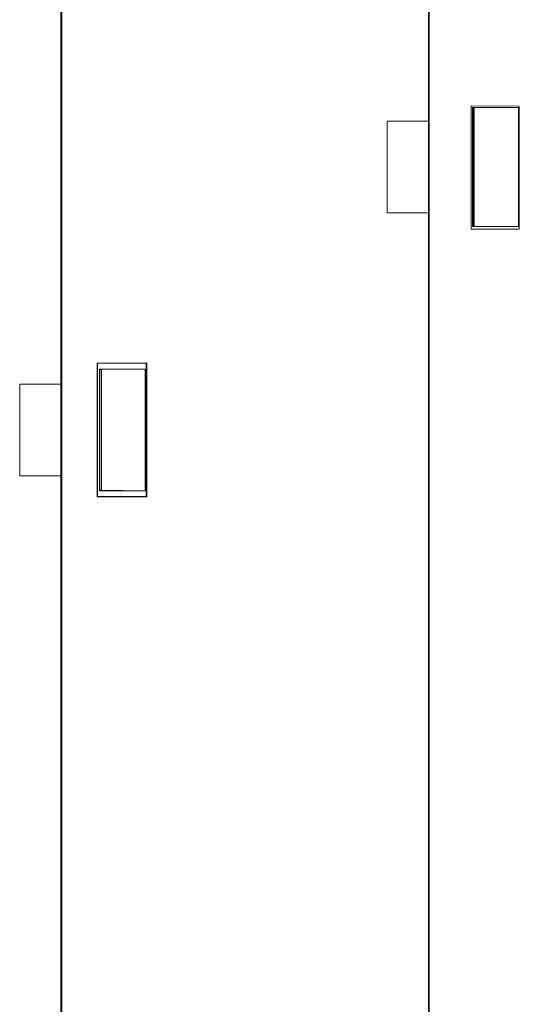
# Model space of a CAD drawing. Header units: inches. Extents: x 2954 to 6480, y 249 to 2776.
# Tile 81 of 105: x 6268 to 6323, y 1418 to 1526. Entities that reach past the tile are written whole.
import ezdxf

# ---------------------------------------------------------------- set-up
doc = ezdxf.new("R2010")
doc.units = ezdxf.units.IN
doc.header["$MEASUREMENT"] = 0
doc.layers.add('PWR_0300HP', color=7, linetype='Continuous')

# ---------------------------------------------------------------- blocks, each defined once
blk = doc.blocks.new('SSW07_FRAME 4_SIDE')
at = {"color": 7, "linetype": 'Continuous', "lineweight": 15}
for p, q in [((-142.5, -25.72), (-142.5, -64.99)), ((-142.4, -274.41), (-142.4, -25.75)), ((-182.6, -93.68), (-182.6, -28.67)), ((-182.5, -271.45), (-182.5, -28.68)), ((-137.82, -76.77), (-137.82, -63.33)), ((-137.82, -63.33), (-132.58, -63.34)), ((-132.58, -63.34), (-132.58, -76.77)), ((-137.68, -63.49), (-137.68, -76.49)), ((-137.63, -63.53), (-137.68, -63.49)), ((-132.68, -63.49), (-137.68, -63.49)), ((-137.63, -63.53), (-137.63, -76.46)), ((-137.5, -63.53), (-132.68, -63.49)), ((-137.5, -76.46), (-137.5, -63.53)), ((-132.68, -63.49), (-132.68, -76.49)), ((-147, -74.99), (-147, -64.99)), ((-147, -64.99), (-142.5, -64.99)), ((-142.5, -74.99), (-142.5, -64.99)), ((-147, -74.99), (-142.5, -74.99)), ((-142.5, -74.99), (-142.5, -235.59)), ((-132.58, -76.77), (-137.82, -76.77)), ((-137.63, -76.46), (-137.68, -76.49)), ((-137.68, -76.49), (-132.68, -76.49)), ((-137.63, -76.46), (-137.5, -76.46)), ((-132.68, -76.49), (-137.5, -76.46)), ((-132.68, -76.49), (-132.68, -76.49)), ((-178.66, -91.37), (-173.24, -91.36)), ((-178.66, -105.97), (-178.66, -91.37)), ((-178.66, -91.37), (-178.62, -91.4)), ((-178.62, -91.4), (-173.29, -91.41)), ((-178.62, -105.93), (-178.62, -91.4)), ((-178.34, -92.08), (-178.39, -92.03)), ((-178.39, -105.3), (-178.39, -92.03)), ((-178.39, -92.03), (-173.41, -92.03)), ((-178.34, -105.26), (-178.34, -92.08)), ((-178.34, -92.08), (-178.16, -92.08)), ((-178.16, -92.08), (-173.41, -92.03)), ((-178.16, -105.26), (-178.16, -92.08)), ((-173.41, -92.03), (-173.41, -105.31)), ((-173.41, -92.03), (-173.41, -92.03)), ((-173.41, -92.03), (-173.41, -105.31)), ((-173.24, -91.36), (-173.29, -91.41)), ((-173.29, -91.41), (-173.29, -105.93)), ((-173.24, -91.36), (-173.24, -105.97)), ((-187.1, -103.68), (-187.1, -93.68)), ((-187.1, -93.68), (-182.6, -93.68)), ((-182.6, -103.68), (-182.6, -93.68)), ((-187.1, -103.68), (-182.6, -103.68)), ((-182.6, -234.42), (-182.6, -103.68)), ((-178.34, -105.26), (-178.39, -105.3)), ((-178.16, -105.26), (-178.34, -105.26)), ((-173.41, -105.31), (-178.16, -105.26)), ((-178.66, -105.97), (-178.62, -105.93)), ((-173.24, -105.97), (-178.66, -105.97)), ((-173.29, -105.93), (-178.62, -105.93)), ((-173.41, -105.31), (-178.39, -105.3)), ((-173.24, -105.97), (-173.29, -105.93))]:
    blk.add_line(p, q, dxfattribs=at)

msp = doc.modelspace()

# ---------------------------------------------------------------- block references
at = {"layer": 'PWR_0300HP'}
msp.add_blockref('SSW07_FRAME 4_SIDE', (6455.41, 1579.65), dxfattribs=at)

doc.saveas('drawing.dxf')
